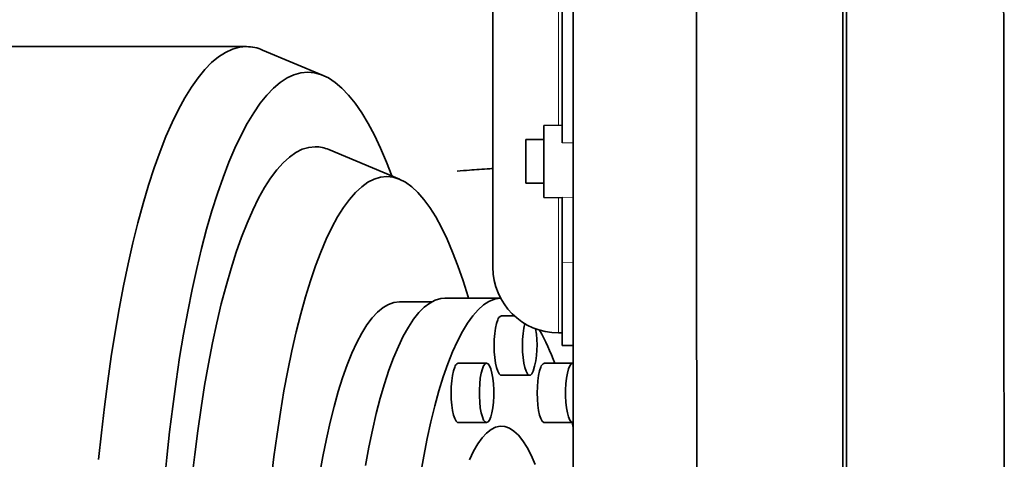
# Model space of a CAD drawing. Header units: millimetres. Extents: x 0 to 11920, y 0 to 8400.
# Tile 34 of 48: x 8579 to 8849, y 4747 to 4867. Entities that reach past the tile are written whole.
import ezdxf

# ---------------------------------------------------------------- set-up
doc = ezdxf.new("R2010")
doc.units = ezdxf.units.MM
doc.header["$LTSCALE"] = 20
doc.layers.add('THICK_LINE', color=7, linetype='Continuous')
doc.styles.add('SLDTEXTSTYLE0', font='TXT', dxfattribs={"width": 0.605})
doc.dimstyles.new('SLDDIMSTYLE0', dxfattribs={"dimtxt": 70, "dimasz": 70, "dimexe": 0, "dimexo": 0.0625, "dimgap": 17.5, "dimtad": 1, "dimdec": 4, "dimlfac": 20, "dimzin": 12, "dimdsep": 46, "dimtxsty": 'SLDTEXTSTYLE0', "dimsah": 1, "dimcen": 0.09, "dimadec": 1, "dimazin": 3, "dimtfac": 1, "dimtofl": 0, "dimtmove": 0, "dimatfit": 3, "dimfxl": 1, "dimfrac": 2, "dimtolj": 1, "dimtzin": 12, "dimarcsym": 0})

# ---------------------------------------------------------------- blocks, each defined once
blk = doc.blocks.new('_D')
at = {"layer": 'THICK_LINE'}
for p, q in [((10790.83, 4875.03), (11665.94, 4875.03)), ((5806.54, 4370.76), (5712.48, 4354.17))]:
    blk.add_line(p, q, dxfattribs=at)
blk.add_arc((8666.42, 4875.03), 2969.52, 190, 0, dxfattribs=at)
for points in [[(11635.94, 4875.03), (11625.12, 4805.15), (11645.11, 4804.92)], [(5742.02, 4359.38), (5745.16, 4288.74), (5764.82, 4292.44)]]:
    blk.add_solid(points, dxfattribs=at)
at = {"layer": 'THICK_LINE', "insert": (8818.29, 1998.04), "char_height": 70, "attachment_point": 1, "rotation": 5, "style": 'SLDTEXTSTYLE0'}
blk.add_mtext('170°', dxfattribs=at)

msp = doc.modelspace()

# ---------------------------------------------------------------- linework, layer by layer
at = {"color": 8, "linetype": 'Continuous', "lineweight": 18}
for p, q in [((8726.4239933, 4838.4725754), (8726.4239933, 4968.5563413)), ((8727.4239933, 4833.636142), (8730.4239933, 4833.6629559)), ((8726.4239933, 4781.5044676), (8726.4239933, 4818.6122159)), ((8727.4239933, 4818.7227002), (8730.4239933, 4818.6710085)), ((8727.4239933, 4800.9062733), (8730.4239933, 4800.8662359))]:
    msp.add_line(p, q, dxfattribs=at)
at = {"color": 7, "linetype": 'Continuous', "lineweight": 35}
for p, q in [((8708.4239933, 4950.5563413), (8708.4239933, 4799.5044676)), ((8804.4239933, 4920.4716154), (8804.4239933, 4679.5065904)), ((8727.4239933, 4833.636142), (8727.4239933, 4874.8096889)), ((8805.4239933, 4875.0304045), (8805.4239933, 4678.8851482)), ((8640.8096055, 4860.0304045), (8404.987711, 4860.0304045)), ((8661.8655529, 4852.1424039), (8645.234983, 4859.1062644)), ((8727.4239933, 4838.4900305), (8722.4239933, 4838.4027552)), ((8722.4239933, 4818.6820362), (8722.4239933, 4838.4027552)), ((8722.4239933, 4834.5423957), (8717.4239933, 4834.5423957)), ((8717.4239933, 4822.5423957), (8717.4239933, 4834.5423957)), ((8682.8445909, 4823.6674448), (8663.4451607, 4831.7907337)), ((8717.4239933, 4822.5423957), (8722.4239933, 4822.5423957)), ((8722.4239933, 4818.6820362), (8727.4239933, 4818.5947609)), ((8727.4239933, 4800.9062733), (8727.4239933, 4818.7227002)), ((8727.4239933, 4778.0827697), (8727.4239933, 4800.9062733)), ((8691.6270678, 4790.0304045), (8682.8042459, 4790.0304045)), ((8710.5434941, 4791.0304045), (8695.2322169, 4791.0304045)), ((8714.3380761, 4786.1654045), (8710.7501757, 4786.1654045)), ((8726.4239933, 4781.5044676), (8727.4239933, 4781.5044676)), ((8727.4239933, 4778.0827697), (8730.4239933, 4778.0304045)), ((8706.6939051, 4773.1698686), (8698.9349258, 4773.1698686)), ((8730.3244049, 4773.1698686), (8722.5654256, 4773.1698686)), ((8710.7501757, 4769.8954045), (8718.509155, 4769.8954045)), ((8698.9349258, 4756.8998686), (8706.6939051, 4756.8998686)), ((8722.5654256, 4756.8998686), (8730.3244049, 4756.8998686)), ((8730.4542922, 4755.5822938), (8730.1535271, 4756.8998686))]:
    msp.add_line(p, q, dxfattribs=at)
at = {"color": 7, "linetype": 'Continuous', "lineweight": 35, "flags": 128}
for points in [[(8640.8096055, 4860.0304045), (8638.8807309, 4859.855204), (8636.9556321, 4859.3299456), (8635.0380776, 4858.4556575), (8633.1318212, 4857.2340511), (8631.2405945, 4855.6675178), (8629.3680995, 4853.7591242), (8627.5180017, 4851.5126059), (8625.693923, 4848.9323608), (8623.8994339, 4846.0234397), (8622.1380472, 4842.791537), (8620.413211, 4839.2429792), (8618.7283017, 4835.3847129), (8617.0866176, 4831.2242909), (8615.4913723, 4826.7698572), (8613.9456887, 4822.0301317), (8612.4525925, 4817.0143926), (8611.0150064, 4811.7324585), (8609.6357447, 4806.1946689), (8608.3175072, 4800.4118645), (8607.0628746, 4794.3953652), (8605.8743028, 4788.1569487), (8604.7541185, 4781.708827), (8603.7045144, 4775.0636225), (8602.7275454, 4768.2343435), (8601.8251238, 4761.2343588), (8600.9990161, 4754.0773711), (8600.2508395, 4746.7773905)], [(8657.6132348, 4853.0304045), (8655.7198156, 4852.8547114), (8653.8302646, 4852.3279911), (8651.9484419, 4851.4513197), (8650.0781921, 4850.2264881), (8648.2233359, 4848.6559986), (8646.3876628, 4846.7430596), (8644.5749228, 4844.4915791), (8642.7888194, 4841.9061569), (8641.0330014, 4838.9920746), (8639.3110559, 4835.7552858), (8637.6265007, 4832.2024029), (8635.9827772, 4828.3406842), (8634.3832436, 4824.1780191), (8632.8311674, 4819.7229116), (8631.3297196, 4814.9844633), (8629.8819676, 4809.9723545), (8628.4908689, 4804.6968247), (8627.1592655, 4799.1686515), (8625.8898779, 4793.3991286), (8624.6852992, 4787.4000428), (8623.5479905, 4781.18365), (8622.480275, 4774.7626498), (8621.4843342, 4768.1501601), (8620.5622027, 4761.3596896), (8619.7157643, 4754.405111), (8618.9467483, 4747.3006322), (8618.2567257, 4740.060767)], [(8680.7010697, 4824.5650197), (8679.2436925, 4828.3406842), (8677.599969, 4832.2024029), (8675.9154138, 4835.7552858), (8674.1934683, 4838.9920746), (8672.4376503, 4841.9061569), (8670.6515469, 4844.4915791), (8668.8388069, 4846.7430596), (8667.0031338, 4848.6559986), (8665.1482776, 4850.2264881), (8663.2780278, 4851.4513197), (8661.3962051, 4852.3279911), (8659.5066541, 4852.8547114), (8657.6132348, 4853.0304045)], [(8659.6986036, 4832.5731175), (8657.9149782, 4832.39615), (8656.1355185, 4831.8656608), (8654.3643806, 4830.9828888), (8652.6057011, 4829.7498959), (8650.8635873, 4828.1695617), (8649.1421081, 4826.2455772), (8647.4452841, 4823.9824359), (8645.7770783, 4821.3854235), (8644.1413868, 4818.4606055), (8642.54203, 4815.2148129), (8640.9827431, 4811.6556263), (8639.467168, 4807.7913585), (8637.9988443, 4803.6310347), (8636.5812015, 4799.1843714), (8635.2175504, 4794.461754), (8633.9110759, 4789.4742124), (8632.6648294, 4784.2333953), (8631.4817215, 4778.7515429), (8630.3645155, 4773.0414582), (8629.3158206, 4767.1164774), (8628.3380861, 4760.9904386), (8627.4335955, 4754.6776494), (8626.6044614, 4748.1928537), (8625.8526201, 4741.5511969)], [(8679.2999063, 4824.407672), (8677.5725559, 4824.2322379), (8675.8494327, 4823.706365), (8674.1347533, 4822.83134), (8672.4327139, 4821.6093044), (8670.7474797, 4820.0432486), (8669.0831748, 4818.1370052), (8667.4438718, 4815.8952389), (8665.8335826, 4813.3234357), (8664.2562477, 4810.4278894), (8662.7157272, 4807.2156857), (8661.215791, 4803.6946855), (8659.7601096, 4799.8735052), (8658.3522453, 4795.7614959), (8656.9956435, 4791.3687205), (8655.693624, 4786.7059287), (8654.449373, 4781.7845312), (8653.2659354, 4776.6165714), (8652.1462073, 4771.2146963), (8651.0929289, 4765.5921251), (8650.1086776, 4759.7626172), (8649.1958622, 4753.7404384), (8648.3567165, 4747.5403259), (8647.5932939, 4741.1774526)], [(8701.7031234, 4791.0304045), (8701.6041691, 4791.3687205), (8700.2475673, 4795.7614959), (8698.839703, 4799.8735052), (8697.3840216, 4803.6946855), (8695.8840854, 4807.2156857), (8694.3435649, 4810.4278894), (8692.76623, 4813.3234357), (8691.1559408, 4815.8952389), (8689.5166379, 4818.1370052), (8687.8523329, 4820.0432486), (8686.1670987, 4821.6093044), (8684.4650593, 4822.83134), (8682.7503799, 4823.706365), (8681.0272567, 4824.2322379), (8679.2999063, 4824.407672)], [(8682.8042459, 4790.0304045), (8681.2883175, 4789.8526368), (8679.7773339, 4789.3199136), (8678.2762233, 4788.4339726), (8676.7898823, 4787.1977034), (8675.3231588, 4785.6151386), (8673.8808371, 4783.6914401), (8672.4676217, 4781.4328827), (8671.0881223, 4778.8468332), (8669.7468383, 4775.9417269), (8668.448145, 4772.7270395), (8667.1962782, 4769.2132569), (8665.9953214, 4765.41184), (8664.8491918, 4761.3351885), (8663.7616279, 4756.9965995), (8662.736177, 4752.4102245), (8661.776184, 4747.5910233), (8660.8847802, 4742.5547153)], [(8673.463793, 4745.1820082), (8674.3828241, 4750.1346042), (8675.368642, 4754.8658386), (8676.4180889, 4759.3605559), (8677.5278032, 4763.604358), (8678.6942301, 4767.583651), (8679.9136331, 4771.2856877), (8681.1821061, 4774.6986096), (8682.4955859, 4777.811484), (8683.849865, 4780.6143394), (8685.2406052, 4783.0981975), (8686.6633515, 4785.2551016), (8688.1135465, 4787.0781426), (8689.5865447, 4788.5614808), (8691.0776277, 4789.7003644), (8692.5820191, 4790.4911455), (8694.0948999, 4790.9312908), (8695.2322169, 4791.0304045)], [(8710.5452115, 4791.0271868), (8710.3709687, 4791.0193904), (8708.8556595, 4790.7551621), (8707.3464189, 4790.1394523), (8705.8480817, 4789.1742334), (8704.3654473, 4787.8625972), (8702.9032651, 4786.2087453), (8701.4662189, 4784.2179754), (8700.058912, 4781.8966647), (8698.6858525, 4779.2522489), (8697.3514387, 4776.2931989), (8696.059945, 4773.0289935), (8694.8155086, 4769.4700888), (8693.6221157, 4765.6278852), (8692.4835892, 4761.5146903), (8691.403576, 4757.1436801), (8690.3855359, 4752.528856), (8689.4327298, 4747.6850009), (8688.5482099, 4742.6276309)], [(8710.7501757, 4769.8954045), (8710.5430217, 4769.9399689), (8710.1377673, 4770.2935597), (8709.7592782, 4770.9852878), (8709.424096, 4771.9849213), (8709.1468698, 4773.2487714), (8708.9397158, 4774.7216019), (8708.8116876, 4776.3390429), (8708.7683807, 4778.0304045), (8708.8116876, 4779.7217661), (8708.9397158, 4781.3392071), (8709.1468698, 4782.8120375), (8709.424096, 4784.0758876), (8709.7592782, 4785.0755211)], [(8717.1788297, 4784.0601499), (8716.9058492, 4782.8120375), (8716.6986952, 4781.3392071), (8716.570667, 4779.7217661), (8716.52736, 4778.0304045), (8716.570667, 4776.3390429), (8716.6986952, 4774.7216019), (8716.9058492, 4773.2487714), (8717.1830753, 4771.9849213), (8717.5182575, 4770.9852878), (8717.8967467, 4770.2935597), (8718.302001, 4769.9399689), (8718.716309, 4769.9399689), (8719.1215634, 4770.2935597), (8719.5000525, 4770.9852878)], [(8698.9349258, 4756.8998686), (8698.7277718, 4756.944433), (8698.3225174, 4757.2980239), (8697.9440283, 4757.989752), (8697.6088461, 4758.9893855), (8697.3316199, 4760.2532356), (8697.1244659, 4761.726066), (8696.9964377, 4763.343507), (8696.9531308, 4765.0348686), (8696.9964377, 4766.7262302), (8697.1244659, 4768.3436712), (8697.3316199, 4769.8165017), (8697.6088461, 4771.0803518), (8697.9440283, 4772.0799853)], [(8708.41019, 4760.9673686), (8708.5787042, 4762.5210154), (8708.6648437, 4764.1845296), (8708.6648437, 4765.8852077), (8708.5787042, 4767.5487219), (8708.41019, 4769.1023686), (8708.1666658, 4770.4782461), (8707.858775, 4771.6162219), (8707.4999738, 4772.4665609), (8707.1059435, 4772.9920994), (8706.6939051, 4773.1698686), (8706.2818668, 4772.9920994), (8705.8878365, 4772.4665609), (8705.5290353, 4771.6162219), (8705.2211444, 4770.4782461), (8704.9776203, 4769.1023686), (8704.8091061, 4767.5487219), (8704.7229666, 4765.8852077), (8704.7229666, 4764.1845296), (8704.8091061, 4762.5210154), (8704.9776203, 4760.9673686), (8705.2211444, 4759.5914912), (8705.5290353, 4758.4535154), (8705.8878365, 4757.6031763), (8706.2818668, 4757.0776379), (8706.6939051, 4756.8998686), (8707.1059435, 4757.0776379), (8707.4999738, 4757.6031763), (8707.858775, 4758.4535154), (8708.1666658, 4759.5914912), (8708.41019, 4760.9673686)], [(8722.5654256, 4756.8998686), (8722.3582716, 4756.944433), (8721.9530172, 4757.2980239), (8721.5745281, 4757.989752), (8721.2393459, 4758.9893855), (8720.9621197, 4760.2532356), (8720.7549657, 4761.726066), (8720.6269375, 4763.343507), (8720.5836305, 4765.0348686), (8720.6269375, 4766.7262302), (8720.7549657, 4768.3436712), (8720.9621197, 4769.8165017), (8721.2393459, 4771.0803518), (8721.5745281, 4772.0799853)], [(8730.3244049, 4773.1698686), (8729.9123666, 4772.9920994), (8729.5183363, 4772.4665609), (8729.159535, 4771.6162219), (8728.8516442, 4770.4782461), (8728.6081201, 4769.1023686), (8728.4396059, 4767.5487219), (8728.3534664, 4765.8852077), (8728.3534664, 4764.1845296), (8728.4396059, 4762.5210154), (8728.6081201, 4760.9673686), (8728.8516442, 4759.5914912), (8729.159535, 4758.4535154), (8729.5183363, 4757.6031763), (8729.9123666, 4757.0776379), (8730.3244049, 4756.8998686), (8730.3244049, 4756.8998686)], [(8720.0545817, 4745.459404), (8718.9495429, 4747.9408885), (8717.8054303, 4750.1035141), (8716.6276963, 4751.9369748), (8715.4219531, 4753.4325335), (8714.1939469, 4754.5830631), (8712.9495295, 4755.3830807), (8711.6946311, 4755.828774), (8710.4352321, 4755.918019), (8709.1773338, 4755.6503904), (8707.9269309, 4755.0271636), (8706.689982, 4754.0513085), (8705.4723818, 4752.7274756), (8704.2799327, 4751.0619734), (8703.1183172, 4749.062739), (8701.993071, 4746.7392995)]]:
    msp.add_lwpolyline(points, dxfattribs=at)
at = {"color": 7, "linetype": 'Continuous', "lineweight": 35}
for centre, radius, start, end in [((8640.707563, 4848.4839115), 11.5469439, 66.915506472, 89.493659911), ((8659.6005929, 4822.7421242), 9.8314819, 66.980361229, 89.428805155), ((8726.4239933, 4799.5044676), 18, 180, 270), ((8711.0745575, 4784.8750912), 1.330463, 104.111592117, 171.335592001), ((8695.0015684, 4778.1798186), 25.533057, 343.633937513, 10.051008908), ((8666.3925669, 4751.7139709), 62.7758432, 19.985717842, 29.127264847), ((8699.2593076, 4771.8795554), 1.330463, 104.111592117, 171.335592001), ((8722.8898074, 4771.8795554), 1.330463, 104.111592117, 171.335592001)]:
    msp.add_arc(centre, radius, start, end, dxfattribs=at)
for points, knots in [([(8730.4239933, 5224.3304045), (8730.4239933, 5224.3303243), (8730.4239933, 5224.3298433), (8730.4239933, 5224.3414315), (8730.4239933, 5224.3117585), (8730.4239933, 5224.4083478), (8730.4239933, 5223.5710458), (8730.4239933, 5221.5704093), (8730.4239933, 5218.4897394), (8730.4239933, 5214.4728695), (8730.4239933, 5209.5602295), (8730.4239933, 5204.2940668), (8730.4239933, 5198.8798502), (8730.4239933, 5191.665038), (8730.4239933, 5178.7306159), (8730.4239933, 5110.8848414), (8730.4239933, 5031.1024491), (8730.4239933, 4951.0679345), (8730.4239933, 4923.9608075), (8730.4239933, 4908.5131765), (8730.4239933, 4896.4446982), (8730.4239933, 4883.886938), (8730.4239933, 4870.8373769), (8730.4239933, 4857.6600219), (8730.4239933, 4844.6374989), (8730.4239933, 4831.9254138), (8730.4239933, 4819.5444542), (8730.4239933, 4807.4103928), (8730.4239933, 4795.7944756), (8730.4239933, 4784.8229446), (8730.4239933, 4774.5082671), (8730.4239933, 4764.7878201), (8730.4239933, 4755.8852271), (8730.4239933, 4747.8937938), (8730.4239933, 4740.8047662), (8730.4239933, 4734.5916008), (8730.4239933, 4729.4069909), (8730.4239933, 4725.2948766), (8730.4239933, 4722.217111), (8730.4239933, 4720.2768358), (8730.4239933, 4719.4138097), (8730.4239933, 4719.557208), (8730.4239933, 4719.5875554)], [0, 0, 0, 0, 0.0033318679, 0.0199976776, 0.0283305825, 0.0366638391, 0.0469399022, 0.0575138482, 0.0677896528, 0.0783631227, 0.0886435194, 0.0992218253, 0.1077228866, 0.1163895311, 0.1340115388, 0.1692555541, 0.4406473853, 0.5145353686, 0.5514793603, 0.5699513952, 0.5884526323, 0.6083922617, 0.6284703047, 0.648985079, 0.6696504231, 0.6895901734, 0.7096683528, 0.7301832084, 0.7508492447, 0.7707871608, 0.7908635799, 0.8113764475, 0.8320398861, 0.8519782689, 0.8720548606, 0.8925679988, 0.9132321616, 0.933176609, 0.9532598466, 0.9737799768, 0.9944510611, 1, 1, 1, 1]), ([(8764.2069501, 4920.2268623), (8764.2106402, 4916.6959806), (8764.2180321, 4909.6231706), (8764.2288631, 4898.8503037), (8764.2378094, 4887.9776934), (8764.247084, 4877.0281055), (8764.2587112, 4866.040147), (8764.2692804, 4854.7310483), (8764.2780765, 4843.1368433), (8764.2890689, 4830.8368808), (8764.3015853, 4818.0897122), (8764.3108915, 4804.9883953), (8764.320916, 4792.3688739), (8764.3323838, 4780.386833), (8764.3394515, 4770.0680426), (8764.3457349, 4761.0647345), (8764.3523751, 4753.2647812), (8764.3588585, 4745.7494882), (8764.3646055, 4737.5907045), (8764.3692916, 4728.9963639), (8764.3774781, 4720.4783111), (8764.3830739, 4712.8937631), (8764.3860032, 4706.2334161), (8764.3909868, 4700.5715376), (8764.3953067, 4695.8166781), (8764.3974066, 4691.8576732), (8764.3984669, 4688.4618935), (8764.4016078, 4685.6479368), (8764.4039414, 4683.4234118), (8764.4042095, 4681.7569007), (8764.4039054, 4680.7094643), (8764.4047949, 4680.6509901), (8764.4052021, 4680.6242154)], [0, 0, 0, 0, 0.030901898, 0.0619004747, 0.0930050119, 0.1242081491, 0.1554915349, 0.1868752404, 0.2210738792, 0.255403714, 0.2939665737, 0.3337481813, 0.3737367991, 0.4111560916, 0.4487474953, 0.4765703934, 0.5043932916, 0.5325019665, 0.5606106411, 0.5998383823, 0.6392645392, 0.6753147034, 0.7115186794, 0.7474709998, 0.7783732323, 0.8093721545, 0.8404770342, 0.8716805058, 0.9029642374, 0.9343482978, 0.9699388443, 1, 1, 1, 1]), ([(8848.720683, 4680.0811795), (8848.7207387, 4680.0617241), (8848.7211397, 4679.9216545), (8848.7219147, 4680.6105075), (8848.7182722, 4682.1744872), (8848.7174058, 4684.4975819), (8848.7176032, 4687.502973), (8848.7129095, 4691.5951178), (8848.7087758, 4696.8507328), (8848.7075354, 4702.2822685), (8848.7034338, 4707.5910344), (8848.6985664, 4712.7004482), (8848.6946544, 4718.2234039), (8848.6916723, 4724.7833218), (8848.6866935, 4732.5181289), (8848.6778756, 4741.5740325), (8848.6716201, 4751.2502008), (8848.6657642, 4761.8994942), (8848.6544168, 4773.1153144), (8848.6452944, 4784.8392649), (8848.6383453, 4796.5036754), (8848.6261995, 4808.5114315), (8848.6142339, 4821.1565557), (8848.6050661, 4834.8228948), (8848.5894271, 4849.4990744), (8848.5759531, 4863.0678309), (8848.5686765, 4871.6033888), (8848.565755, 4875.0304045)], [0, 0, 0, 0, 0.0075508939, 0.0543628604, 0.101430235, 0.1382387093, 0.1751709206, 0.2223225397, 0.2685836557, 0.3119491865, 0.3430514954, 0.3742283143, 0.4056325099, 0.4371134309, 0.4787385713, 0.5205429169, 0.5625469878, 0.6047352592, 0.6518870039, 0.6940993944, 0.7364987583, 0.7785123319, 0.8207102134, 0.8666692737, 0.9163983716, 0.9664340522, 1, 1, 1, 1]), ([(8698.6564801, 4825.8797149), (8699.7600294, 4825.9723498), (8702.5096709, 4826.203162), (8705.8010957, 4826.4384132), (8708.1516167, 4826.5738803), (8708.4239933, 4826.5895781)], [0, 0, 0, 0, 0.3721430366, 0.9272443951, 1, 1, 1, 1])]:
    msp.add_open_spline(points, degree=3, knots=knots, dxfattribs=at)
at = {"layer": 'THICK_LINE'}
for radius in [2864, 1057]:
    msp.add_arc((8666.4239933, 4875.0304045), radius, 190, 170, dxfattribs=at)

# ---------------------------------------------------------------- dimensions: what is measured, and where the dimension line sits
dim = msp.add_angular_dim_2l(base=(8925.2343102, 1916.814946), line1=((7625.4821984, 4691.4842807), (5845.9345887, 4377.7020236)), line2=((8666.4239933, 4875.0304045), (10750.8294271, 4875.0304045)), dimstyle='SLDDIMSTYLE0', dxfattribs=at)
dim.commit()
dim.dimension.update_dxf_attribs({"geometry": '_D', "text_midpoint": (8925.2343102, 1916.814946), "dimtype": 162})

doc.saveas('drawing.dxf')
